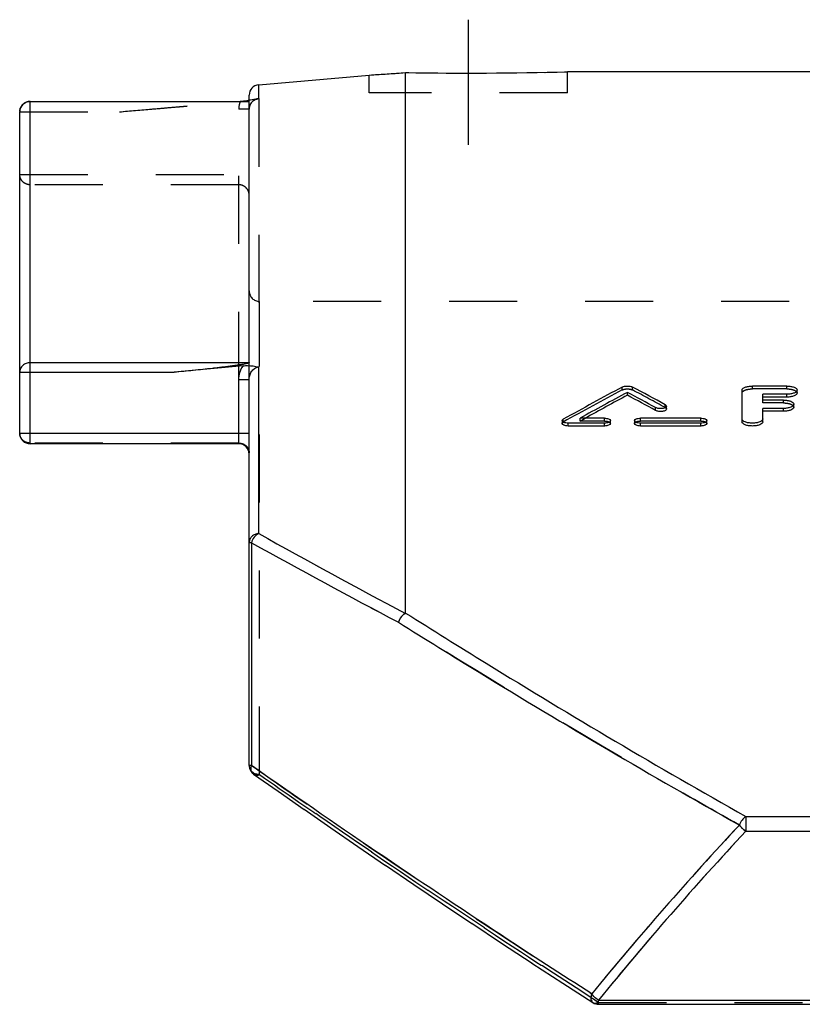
# Model space of a CAD drawing. Header units: millimetres. Extents: x 0 to 1000, y 0 to 1000.
# Tile 1 of 3: x 270 to 345, y 497 to 592. Entities that reach past the tile are written whole.
import ezdxf

# ---------------------------------------------------------------- set-up
doc = ezdxf.new("R2010")
doc.units = ezdxf.units.MM
doc.header["$LTSCALE"] = 65.185185
doc.linetypes.add('CENTER', pattern=[0.6, 0.375, -0.075, 0.075, -0.075])
doc.linetypes.add('HIDDEN', pattern=[0.2, 0.1, -0.1])
for name, color, linetype in [('FASEN', 7, 'CONTINUOUS'), ('KOERPER', 7, 'CONTINUOUS'), ('KONST.EL_MIT_GEO', 7, 'CONTINUOUS'), ('RUNDUNG', 7, 'CONTINUOUS'), ('SCHNITT', 7, 'CONTINUOUS')]:
    doc.layers.add(name, color=color, linetype=linetype)

msp = doc.modelspace()

# ---------------------------------------------------------------- linework, layer by layer
at = {"layer": 'FASEN', "color": 7, "linetype": 'Continuous'}
msp.add_line((292.913, 585.268), (303.5, 586.194), dxfattribs=at)
at = {"layer": 'KOERPER', "color": 7, "linetype": 'Continuous'}
msp.add_line((377.554, 586.5), (322.5, 586.5), dxfattribs=at)
at = {"layer": 'KOERPER', "color": 8, "linetype": 'HIDDEN'}
msp.add_line((422, 564.5), (293, 564.5), dxfattribs=at)
at = {"layer": 'KONST.EL_MIT_GEO', "color": 8, "linetype": 'HIDDEN'}
for p, q in [((327.768, 556.014), (327.768, 556.29)), ((328.746, 556.014), (328.746, 556.29)), ((340.236, 556.111), (340.236, 556.387)), ((343.538, 556.111), (340.236, 556.111)), ((343.538, 556.111), (343.538, 556.387)), ((341.227, 554.766), (341.227, 555.041)), ((343.208, 554.766), (343.208, 555.041)), ((331.891, 554.32), (331.892, 554.594)), ((343.208, 554.766), (341.227, 554.766)), ((322.114, 552.937), (322.114, 553.21)), ((323.725, 553.033), (323.725, 553.306)), ((323.725, 553.033), (324.218, 553.306)), ((326.045, 553.033), (323.725, 553.033)), ((326.045, 553.033), (326.045, 553.306)), ((329.512, 553.033), (329.512, 553.306)), ((335.29, 553.033), (329.512, 553.033)), ((335.29, 553.033), (335.29, 553.306))]:
    msp.add_line(p, q, dxfattribs=at)
at = {"layer": 'KONST.EL_MIT_GEO', "color": 7, "linetype": 'Continuous'}
for p, q in [((339.245, 552.965), (339.245, 555.996)), ((343.538, 556.387), (340.236, 556.387)), ((344.528, 555.72), (344.528, 555.996)), ((328.257, 555.507), (328.257, 555.783)), ((341.227, 555.041), (341.227, 555.602)), ((343.538, 555.602), (341.227, 555.602)), ((343.538, 555.327), (341.227, 555.327)), ((343.208, 555.041), (341.227, 555.041)), ((343.538, 555.327), (343.538, 555.602)), ((330.963, 554.041), (330.963, 554.315)), ((332.005, 554.181), (332.005, 554.455)), ((341.227, 552.965), (341.227, 554.24)), ((343.208, 554.24), (341.227, 554.24)), ((343.208, 553.965), (341.227, 553.965)), ((343.208, 553.965), (343.208, 554.24)), ((344.198, 554.367), (344.198, 554.641)), ((322, 553.068), (322, 552.795)), ((326.045, 553.306), (323.725, 553.306)), ((326.623, 552.795), (326.623, 553.068)), ((328.934, 553.068), (328.934, 552.795)), ((335.29, 553.306), (329.512, 553.306)), ((335.868, 552.795), (335.868, 553.068)), ((322.578, 552.555), (322.578, 552.828)), ((326.045, 552.828), (322.578, 552.828)), ((326.045, 552.555), (322.578, 552.555)), ((326.045, 552.555), (326.045, 552.828)), ((329.512, 552.555), (329.512, 552.828)), ((335.29, 552.828), (329.512, 552.828)), ((335.29, 552.555), (329.512, 552.555)), ((335.29, 552.555), (335.29, 552.828))]:
    msp.add_line(p, q, dxfattribs=at)
for centre, radius, start, end in [((485.834, 259.378), 336.365, 118.02932, 119.12612), ((172.005, 261.828), 333.58, 61.35993, 61.97372), ((487.545, 258.886), 336.928, 118.21402, 119.09225), ((487.224, 258.966), 336.463, 118.19445, 118.97779), ((169.938, 260.67), 334.898, 61.26122, 61.7878), ((169.996, 260.268), 334.982, 61.28043, 61.80679)]:
    msp.add_arc(centre, radius, start, end, dxfattribs=at)
at = {"layer": 'KONST.EL_MIT_GEO', "color": 8, "linetype": 'HIDDEN'}
for centre, radius, start, end in [((485.774, 258.978), 336.447, 118.01042, 119.10675), ((172.062, 261.426), 333.665, 61.37919, 61.99263)]:
    msp.add_arc(centre, radius, start, end, dxfattribs=at)
at = {"layer": 'KONST.EL_MIT_GEO', "color": 7, "linetype": 'Continuous'}
for points, knots in [([(327.768, 556.29), (327.835, 556.325), (327.998, 556.373), (328.257, 556.395), (328.516, 556.373), (328.68, 556.326), (328.746, 556.29)], [0, 0, 0, 0, 0.22597, 0.500015, 0.774051, 1, 1, 1, 1]), ([(339.245, 555.996), (339.245, 556.052), (339.303, 556.142), (339.417, 556.22), (339.594, 556.303), (339.871, 556.369), (340.109, 556.387), (340.236, 556.387)], [0, 0, 0, 0, 0.148379, 0.248978, 0.369807, 0.663657, 1, 1, 1, 1]), ([(343.538, 556.387), (343.665, 556.387), (343.902, 556.369), (344.18, 556.303), (344.357, 556.22), (344.471, 556.142), (344.528, 556.052), (344.528, 555.996)], [0, 0, 0, 0, 0.336322, 0.630206, 0.751005, 0.851591, 1, 1, 1, 1]), ([(344.528, 555.996), (344.528, 555.94), (344.471, 555.85), (344.357, 555.771), (344.18, 555.687), (343.903, 555.62), (343.665, 555.602), (343.538, 555.602)], [0, 0, 0, 0, 0.148538, 0.249215, 0.370092, 0.663929, 1, 1, 1, 1]), ([(343.208, 555.041), (343.335, 555.041), (343.578, 555.02), (343.919, 554.942), (344.198, 554.776), (344.198, 554.641)], [0, 0, 0, 0, 0.340253, 0.63791, 1, 1, 1, 1]), ([(344.528, 555.72), (344.528, 555.664), (344.471, 555.574), (344.357, 555.495), (344.181, 555.412), (343.904, 555.345), (343.666, 555.327), (343.538, 555.327)], [0, 0, 0, 0, 0.148258, 0.250386, 0.370466, 0.660772, 1, 1, 1, 1]), ([(332.005, 554.455), (332.005, 554.396), (331.906, 554.312), (331.762, 554.26), (331.545, 554.215), (331.271, 554.217), (331.051, 554.267), (330.963, 554.315)], [0, 0, 0, 0, 0.154859, 0.275801, 0.420115, 0.734044, 1, 1, 1, 1]), ([(332.005, 554.181), (332.005, 554.124), (331.91, 554.04), (331.769, 553.988), (331.551, 553.942), (331.275, 553.942), (331.052, 553.992), (330.963, 554.041)], [0, 0, 0, 0, 0.151401, 0.269253, 0.413176, 0.730028, 1, 1, 1, 1]), ([(331.892, 554.594), (331.909, 554.585), (331.959, 554.553), (332.005, 554.497), (332.005, 554.455)], [0, 0, 0, 0, 0.315641, 1, 1, 1, 1]), ([(344.198, 554.641), (344.198, 554.506), (343.92, 554.339), (343.578, 554.261), (343.334, 554.239), (343.208, 554.24)], [0, 0, 0, 0, 0.362539, 0.660084, 1, 1, 1, 1]), ([(344.198, 554.367), (344.198, 554.233), (343.924, 554.067), (343.583, 553.987), (343.337, 553.965), (343.208, 553.965)], [0, 0, 0, 0, 0.357621, 0.653205, 1, 1, 1, 1]), ([(322, 553.068), (322, 553.081), (322.013, 553.144), (322.07, 553.186), (322.114, 553.21)], [0, 0, 0, 0, 0.206078, 1, 1, 1, 1]), ([(322.578, 552.828), (322.504, 552.828), (322.362, 552.841), (322.161, 552.888), (322, 552.988), (322, 553.068)], [0, 0, 0, 0, 0.338594, 0.635279, 1, 1, 1, 1]), ([(326.045, 553.306), (326.119, 553.306), (326.261, 553.294), (326.461, 553.247), (326.623, 553.147), (326.623, 553.068)], [0, 0, 0, 0, 0.338705, 0.635414, 1, 1, 1, 1]), ([(326.623, 553.068), (326.623, 552.988), (326.461, 552.888), (326.261, 552.841), (326.119, 552.828), (326.045, 552.828)], [0, 0, 0, 0, 0.364854, 0.66153, 1, 1, 1, 1]), ([(328.934, 553.068), (328.934, 553.147), (329.095, 553.247), (329.296, 553.294), (329.438, 553.307), (329.512, 553.306)], [0, 0, 0, 0, 0.364625, 0.661353, 1, 1, 1, 1]), ([(329.512, 552.828), (329.438, 552.828), (329.296, 552.841), (329.095, 552.888), (328.934, 552.988), (328.934, 553.068)], [0, 0, 0, 0, 0.338528, 0.635185, 1, 1, 1, 1]), ([(335.29, 553.306), (335.364, 553.306), (335.506, 553.294), (335.707, 553.247), (335.868, 553.147), (335.868, 553.068)], [0, 0, 0, 0, 0.338705, 0.635414, 1, 1, 1, 1]), ([(335.868, 553.068), (335.868, 552.988), (335.707, 552.888), (335.506, 552.841), (335.364, 552.828), (335.29, 552.828)], [0, 0, 0, 0, 0.364854, 0.66153, 1, 1, 1, 1]), ([(341.227, 553.238), (341.227, 553.102), (340.95, 552.93), (340.606, 552.85), (340.236, 552.817), (339.866, 552.85), (339.522, 552.93), (339.244, 553.102), (339.245, 553.238)], [0, 0, 0, 0, 0.182324, 0.330717, 0.500001, 0.669286, 0.817679, 1, 1, 1, 1]), ([(322.578, 552.555), (322.503, 552.555), (322.362, 552.568), (322.161, 552.615), (322, 552.715), (322, 552.795)], [0, 0, 0, 0, 0.34132, 0.633432, 1, 1, 1, 1]), ([(326.623, 552.795), (326.623, 552.715), (326.462, 552.616), (326.261, 552.568), (326.12, 552.555), (326.045, 552.555)], [0, 0, 0, 0, 0.366253, 0.656984, 1, 1, 1, 1]), ([(329.512, 552.555), (329.437, 552.555), (329.296, 552.568), (329.095, 552.615), (328.934, 552.715), (328.934, 552.795)], [0, 0, 0, 0, 0.340648, 0.633627, 1, 1, 1, 1]), ([(335.868, 552.795), (335.868, 552.715), (335.707, 552.616), (335.507, 552.568), (335.365, 552.555), (335.29, 552.555)], [0, 0, 0, 0, 0.366253, 0.656984, 1, 1, 1, 1]), ([(341.227, 552.965), (341.227, 552.829), (340.95, 552.657), (340.605, 552.577), (340.236, 552.544), (339.867, 552.577), (339.522, 552.657), (339.245, 552.828), (339.245, 552.965)], [0, 0, 0, 0, 0.182052, 0.3317, 0.49974, 0.668821, 0.817697, 1, 1, 1, 1])]:
    msp.add_open_spline(points, degree=3, knots=knots, dxfattribs=at)
at = {"layer": 'KONST.EL_MIT_GEO', "color": 8, "linetype": 'HIDDEN'}
for points, knots in [([(327.768, 556.014), (327.834, 556.05), (327.998, 556.097), (328.256, 556.119), (328.515, 556.097), (328.679, 556.05), (328.746, 556.014)], [0, 0, 0, 0, 0.225006, 0.500068, 0.772054, 1, 1, 1, 1]), ([(339.245, 555.72), (339.245, 555.776), (339.303, 555.866), (339.417, 555.944), (339.594, 556.027), (339.871, 556.093), (340.109, 556.111), (340.236, 556.111)], [0, 0, 0, 0, 0.148685, 0.248753, 0.370399, 0.663034, 1, 1, 1, 1]), ([(343.538, 556.111), (343.666, 556.111), (343.904, 556.093), (344.181, 556.027), (344.357, 555.944), (344.471, 555.866), (344.528, 555.776), (344.528, 555.72)], [0, 0, 0, 0, 0.340131, 0.629656, 0.750656, 0.852826, 1, 1, 1, 1]), ([(331.891, 554.32), (331.909, 554.31), (331.96, 554.279), (332.005, 554.222), (332.005, 554.181)], [0, 0, 0, 0, 0.324945, 1, 1, 1, 1]), ([(343.208, 554.766), (343.336, 554.766), (343.579, 554.745), (343.921, 554.667), (344.198, 554.502), (344.198, 554.367)], [0, 0, 0, 0, 0.344475, 0.63748, 1, 1, 1, 1]), ([(326.045, 553.033), (326.119, 553.033), (326.261, 553.021), (326.461, 552.974), (326.623, 552.875), (326.623, 552.795)], [0, 0, 0, 0, 0.340826, 0.633855, 1, 1, 1, 1]), ([(328.934, 552.795), (328.934, 552.875), (329.095, 552.973), (329.295, 553.02), (329.437, 553.033), (329.512, 553.033)], [0, 0, 0, 0, 0.366024, 0.656805, 1, 1, 1, 1]), ([(335.29, 553.033), (335.365, 553.033), (335.506, 553.021), (335.707, 552.974), (335.868, 552.875), (335.868, 552.795)], [0, 0, 0, 0, 0.340826, 0.633855, 1, 1, 1, 1]), ([(322, 552.795), (322, 552.807), (322.013, 552.87), (322.07, 552.912), (322.114, 552.937)], [0, 0, 0, 0, 0.201531, 1, 1, 1, 1])]:
    msp.add_open_spline(points, degree=3, knots=knots, dxfattribs=at)
at = {"layer": 'RUNDUNG', "color": 7, "linetype": 'Continuous'}
for p, q in [((292.913, 583.931), (292.913, 585.268)), ((292, 583.782), (292, 584.271)), ((271, 550.852), (271, 583.665)), ((271, 583.665), (291.954, 583.665)), ((271, 583.661), (292, 583.661)), ((292, 558.63), (292, 583.661)), ((292.913, 583.931), (292.831, 583.917)), ((270, 551.852), (270, 582.665)), ((271, 558.63), (292, 558.63)), ((291.43, 558.325), (284.804, 557.701)), ((292.913, 542.25), (292.913, 558.213)), ((270, 557.701), (284.804, 557.701)), ((291, 550.852), (291, 556.99)), ((292, 556.99), (291, 556.99)), ((292, 520.013), (292, 556.99)), ((292, 551.852), (270, 551.852)), ((291, 550.852), (271, 550.852)), ((292.219, 541.368), (292, 541.368)), ((292.219, 541.368), (292.219, 520.013)), ((292.219, 520.014), (292, 520.014)), ((292.426, 519.196), (294.773, 517.552)), ((294.764, 517.558), (297.273, 515.812)), ((297.264, 515.818), (299.823, 514.047)), ((339.611, 515.121), (339.611, 513.722)), ((339.611, 515.121), (682.389, 515.121)), ((299.814, 514.053), (302.425, 512.259)), ((339.611, 513.722), (682.389, 513.722)), ((302.416, 512.265), (305.077, 510.448)), ((305.068, 510.454), (307.781, 508.614)), ((307.772, 508.621), (310.536, 506.76)), ((310.526, 506.766), (313.342, 504.885)), ((313.333, 504.892), (316.2, 502.991)), ((316.191, 502.998), (319.111, 501.079)), ((319.1, 501.085), (322.073, 499.149)), ((322.062, 499.156), (324.957, 497.287)), ((325.496, 497.54), (696.504, 497.54)), ((325.498, 497.128), (325.498, 497.54)), ((325.498, 497.128), (696.502, 497.128))]:
    msp.add_line(p, q, dxfattribs=at)
at = {"layer": 'RUNDUNG', "color": 8, "linetype": 'HIDDEN'}
for p, q in [((279.556, 582.665), (290.942, 583.665)), ((290.942, 583.665), (291.148, 583.683)), ((292, 583.661), (292, 583.782)), ((292.913, 583.931), (292.913, 558.213)), ((270, 582.665), (279.556, 582.665)), ((291, 556.99), (291, 582.925)), ((292, 582.925), (291, 582.925)), ((270, 576.673), (292, 576.673)), ((291, 575.677), (271, 575.677)), ((293, 519.14), (293, 564.5)), ((292, 556.99), (292, 558.63)), ((291, 550.922), (271, 550.922)), ((325.128, 497.556), (325.5, 497.317)), ((325.494, 497.317), (696.506, 497.317))]:
    msp.add_line(p, q, dxfattribs=at)
msp.add_lwpolyline([(292, 582.925), (292.002, 582.983), (292.008, 583.05), (292.018, 583.115), (292.033, 583.18), (292.052, 583.244), (292.075, 583.306), (292.101, 583.367), (292.132, 583.425), (292.167, 583.482), (292.205, 583.536), (292.247, 583.587), (292.292, 583.635), (292.339, 583.681), (292.39, 583.723), (292.444, 583.761), (292.499, 583.796), (292.557, 583.828), (292.617, 583.855), (292.678, 583.878), (292.741, 583.897), (292.805, 583.912), (292.83, 583.917)], dxfattribs=at)
at = {"layer": 'RUNDUNG', "color": 7, "linetype": 'Continuous'}
for centre, radius, start, end in [((293, 584.271), 1, 95, 180), ((271, 582.665), 1, 90, 180), ((289.753, 599.466), 15.844, 275.05343, 277.33672), ((289.687, 599.989), 16.371, 277.33152, 277.92616), ((293, 582.943), 0.992, 95.06323, 104.67492), ((270.991, 582.665), 0.991, 176.21669, 179.99689), ((271, 551.852), 1, 180, 270), ((291, 549.852), 1, 0, 90), ((626.955, 1138.849), 683.75, 240.755055, 242.09678), ((626.475, 1142.304), 687.642, 240.916015, 242.251264), ((293, 520.014), 1, 180, 234.94547), ((574.688, 293.713), 322.821, 136.89461, 140.71222), ((575.676, 293.568), 322.792, 136.99728, 140.80947), ((325.498, 498.128), 1, 237.26303, 270)]:
    msp.add_arc(centre, radius, start, end, dxfattribs=at)
at = {"layer": 'RUNDUNG', "color": 8, "linetype": 'HIDDEN'}
for centre, radius, start, end in [((293.001, 582.941), 0.994, 104.67492, 114.03855), ((293, 565.5), 1, 180, 270), ((621.099, 1128.096), 671.507, 240.742822, 242.109011), ((620.641, 1131.522), 675.383, 240.903898, 242.263384), ((292.976, 520.203), 1.058, 239.83158, 250.17696), ((574.683, 293.717), 322.815, 136.89458, 140.71246), ((575.681, 293.563), 322.799, 136.99729, 140.8094)]:
    msp.add_arc(centre, radius, start, end, dxfattribs=at)
at = {"layer": 'RUNDUNG', "color": 7, "linetype": 'Continuous'}
for points, knots in [([(270.002, 582.73), (270.01, 582.854), (270.075, 583.102), (270.3, 583.41), (270.624, 583.614), (270.875, 583.661), (271, 583.661)], [0, 0, 0, 0, 0.249553, 0.499369, 0.749555, 1, 1, 1, 1]), ([(292.83, 583.917), (292.761, 583.905), (292.467, 583.854), (292.172, 583.806), (291.944, 583.774)], [0, 0, 0, 0, 0.233297, 1, 1, 1, 1]), ([(291.954, 583.665), (291.964, 583.665), (291.98, 583.665), (291.993, 583.664), (292, 583.663), (292, 583.661)], [0, 0, 0, 0, 0.688829, 0.908395, 1, 1, 1, 1]), ([(271, 558.63), (270.87, 558.63), (270.611, 558.583), (270.279, 558.379), (270.053, 558.07), (270, 557.822), (270, 557.701)], [0, 0, 0, 0, 0.258399, 0.511961, 0.758518, 1, 1, 1, 1]), ([(292, 558.63), (292, 558.621), (291.978, 558.604), (291.929, 558.582), (291.848, 558.557), (291.745, 558.531), (291.601, 558.5), (291.418, 558.466), (291.195, 558.428), (290.971, 558.393), (290.67, 558.348), (290.292, 558.296), (289.837, 558.237), (289.381, 558.181), (288.925, 558.127), (288.315, 558.058), (287.553, 557.975), (286.637, 557.88), (285.721, 557.788), (285.11, 557.73), (284.804, 557.701)], [0, 0, 0, 0, 0.003766, 0.009585, 0.023369, 0.038133, 0.053274, 0.08406, 0.115175, 0.146457, 0.177839, 0.240782, 0.303864, 0.367029, 0.430246, 0.493498, 0.62007, 0.746693, 0.873341, 1, 1, 1, 1]), ([(291, 556.99), (291, 557.227), (291.073, 557.703), (291.29, 558.134), (291.43, 558.325)], [0, 0, 0, 0, 0.500089, 1, 1, 1, 1]), ([(291.43, 558.325), (291.566, 558.338), (292.063, 558.363), (292.565, 558.306), (292.913, 558.213)], [0, 0, 0, 0, 0.275521, 1, 1, 1, 1]), ([(292, 556.99), (292, 557.126), (292.037, 557.401), (292.208, 557.783), (292.5, 558.092), (292.773, 558.198), (292.913, 558.213)], [0, 0, 0, 0, 0.246609, 0.494691, 0.745671, 1, 1, 1, 1]), ([(292.913, 542.25), (292.791, 542.241), (292.553, 542.183), (292.252, 541.986), (292.048, 541.702), (292, 541.478), (292, 541.368)], [0, 0, 0, 0, 0.263795, 0.519138, 0.763454, 1, 1, 1, 1]), ([(292.913, 542.25), (292.741, 542.178), (292.431, 541.92), (292.261, 541.561), (292.219, 541.368)], [0, 0, 0, 0, 0.48589, 1, 1, 1, 1]), ([(306.974, 534.592), (306.897, 534.554), (306.593, 534.348), (306.385, 534.012), (306.313, 533.742)], [0, 0, 0, 0, 0.236211, 1, 1, 1, 1]), ([(306.974, 534.592), (306.979, 534.595), (306.993, 534.603), (307, 534.621), (307, 534.632)], [0, 0, 0, 0, 0.320994, 1, 1, 1, 1]), ([(307, 534.632), (309.565, 533.014), (320.315, 526.311), (331.218, 519.853), (339.611, 515.121)], [0, 0, 0, 0, 0.239424, 1, 1, 1, 1]), ([(306.313, 533.742), (308.884, 532.131), (319.659, 525.454), (330.586, 519.022), (338.997, 514.31)], [0, 0, 0, 0, 0.239445, 1, 1, 1, 1]), ([(292.426, 519.196), (292.371, 519.234), (292.274, 519.336), (292.159, 519.615), (292.176, 519.859), (292.219, 520.014)], [0, 0, 0, 0, 0.223019, 0.460536, 1, 1, 1, 1]), ([(324.832, 498.128), (321.939, 499.981), (310.958, 507.111), (300.131, 514.478), (292.219, 520.013)], [0, 0, 0, 0, 0.262429, 1, 1, 1, 1]), ([(339.611, 515.121), (339.471, 515.035), (339.222, 514.786), (339.056, 514.479), (338.997, 514.31)], [0, 0, 0, 0, 0.47766, 1, 1, 1, 1]), ([(339.611, 513.722), (339.55, 513.758), (339.403, 513.862), (339.19, 514.054), (339.057, 514.224), (338.997, 514.31)], [0, 0, 0, 0, 0.24705, 0.630171, 1, 1, 1, 1]), ([(324.833, 498.128), (324.8, 498.042), (324.76, 497.872), (324.753, 497.628), (324.815, 497.421), (324.906, 497.32), (324.957, 497.287)], [0, 0, 0, 0, 0.302703, 0.569876, 0.798523, 1, 1, 1, 1]), ([(325.498, 497.54), (325.433, 497.576), (325.178, 497.731), (324.96, 497.945), (324.833, 498.128)], [0, 0, 0, 0, 0.251029, 1, 1, 1, 1])]:
    msp.add_open_spline(points, degree=3, knots=knots, dxfattribs=at)
at = {"layer": 'RUNDUNG', "color": 8, "linetype": 'HIDDEN'}
for points, knots in [([(279.556, 582.665), (280.596, 582.757), (282.156, 582.892), (284.237, 583.069), (285.796, 583.2), (287.354, 583.329), (288.651, 583.433), (289.686, 583.514), (290.459, 583.572), (291.098, 583.619), (291.596, 583.649), (291.838, 583.665), (291.954, 583.665)], [0, 0, 0, 0, 0.251877, 0.377768, 0.503592, 0.629301, 0.754794, 0.817383, 0.879757, 0.941621, 0.971982, 1, 1, 1, 1]), ([(292.596, 583.849), (292.421, 583.771), (292.112, 583.506), (292, 583.116), (292, 582.925)], [0, 0, 0, 0, 0.500296, 1, 1, 1, 1]), ([(271, 575.677), (270.87, 575.677), (270.607, 575.729), (270.275, 575.951), (270.052, 576.282), (270, 576.544), (270, 576.673)], [0, 0, 0, 0, 0.250465, 0.500658, 0.750465, 1, 1, 1, 1]), ([(292, 574.681), (292, 574.811), (291.948, 575.073), (291.725, 575.404), (291.393, 575.626), (291.13, 575.677), (291, 575.677)], [0, 0, 0, 0, 0.249535, 0.499342, 0.749535, 1, 1, 1, 1]), ([(271, 550.922), (270.87, 550.922), (270.611, 550.969), (270.279, 551.174), (270.053, 551.483), (270, 551.731), (270, 551.852)], [0, 0, 0, 0, 0.258305, 0.511825, 0.758421, 1, 1, 1, 1]), ([(291, 550.922), (291.13, 550.922), (291.389, 550.875), (291.721, 550.671), (291.947, 550.362), (292, 550.113), (292, 549.992)], [0, 0, 0, 0, 0.258305, 0.511825, 0.758421, 1, 1, 1, 1]), ([(306.974, 534.592), (306.897, 534.554), (306.593, 534.348), (306.385, 534.012), (306.313, 533.742)], [0, 0, 0, 0, 0.236174, 1, 1, 1, 1]), ([(307, 534.632), (307, 534.629), (306.999, 534.612), (306.986, 534.598), (306.974, 534.592)], [0, 0, 0, 0, 0.213364, 1, 1, 1, 1]), ([(338.997, 514.31), (336.12, 515.922), (325.107, 522.198), (314.259, 528.762), (306.313, 533.742)], [0, 0, 0, 0, 0.260139, 1, 1, 1, 1]), ([(292, 520.014), (292, 519.9), (292.055, 519.664), (292.282, 519.375), (292.614, 519.185), (292.871, 519.142), (293, 519.142)], [0, 0, 0, 0, 0.234063, 0.477767, 0.73449, 1, 1, 1, 1]), ([(292.219, 520.016), (294.761, 518.237), (301.315, 513.689), (312.162, 506.354), (320.524, 500.886), (324.832, 498.127)], [0, 0, 0, 0, 0.236978, 0.609281, 1, 1, 1, 1]), ([(292.426, 519.196), (292.502, 519.142), (292.7, 519.074), (292.901, 519.11), (293, 519.142)], [0, 0, 0, 0, 0.47284, 1, 1, 1, 1]), ([(325.494, 497.317), (322.612, 499.164), (315.599, 503.725), (304.755, 510.984), (296.837, 516.458), (293, 519.144)], [0, 0, 0, 0, 0.262361, 0.641045, 1, 1, 1, 1]), ([(293, 519.14), (295.507, 517.385), (301.969, 512.904), (312.65, 505.665), (320.887, 500.277), (325.128, 497.556)], [0, 0, 0, 0, 0.237154, 0.609472, 1, 1, 1, 1]), ([(338.997, 514.31), (339.037, 514.253), (339.143, 514.11), (339.347, 513.908), (339.519, 513.776), (339.611, 513.722)], [0, 0, 0, 0, 0.243523, 0.625852, 1, 1, 1, 1]), ([(324.957, 497.287), (325.028, 497.241), (325.17, 497.213), (325.354, 497.251), (325.451, 497.29), (325.498, 497.317)], [0, 0, 0, 0, 0.449222, 0.710096, 1, 1, 1, 1]), ([(325.498, 497.317), (325.48, 497.307), (325.41, 497.273), (325.336, 497.248), (325.279, 497.237)], [0, 0, 0, 0, 0.264384, 1, 1, 1, 1])]:
    msp.add_open_spline(points, degree=3, knots=knots, dxfattribs=at)
for points in [[(291.148, 583.683), (291.051, 583.445), (291, 583.182), (291, 582.925)], [(292.444, 519.289), (292.391, 519.32), (292.34, 519.356), (292.293, 519.397)], [(293, 519.142), (292.871, 519.142), (292.739, 519.164), (292.617, 519.208)]]:
    msp.add_open_spline(points, degree=3, dxfattribs=at)
at = {"layer": 'SCHNITT', "color": 40, "linetype": 'CENTER'}
msp.add_line((313, 591.5), (313, 579.5), dxfattribs=at)
at = {"layer": 'SCHNITT', "color": 8, "linetype": 'HIDDEN'}
for p, q in [((303.5, 586.194), (303.716, 586.207)), ((303.5, 584.5), (303.5, 586.194)), ((306.743, 586.41), (307, 586.428)), ((307, 586.428), (307.296, 586.423)), ((322.232, 586.493), (322.5, 586.5)), ((322.5, 584.5), (322.5, 586.5)), ((322.5, 584.5), (303.5, 584.5))]:
    msp.add_line(p, q, dxfattribs=at)
at = {"layer": 'SCHNITT', "color": 7, "linetype": 'Continuous'}
msp.add_line((307, 534.632), (307, 586.428), dxfattribs=at)
for centre, radius, start, end in [((279.995, 963.645), 378.183, 273.56335, 274.0948), ((313, 963.474), 377.093, 269.08835, 271.44362)]:
    msp.add_arc(centre, radius, start, end, dxfattribs=at)
at = {"layer": 'SCHNITT', "color": 8, "linetype": 'HIDDEN'}
for centre, radius, start, end in [((280.009, 963.429), 377.966, 273.59598, 274.05594), ((313, 963.345), 376.965, 269.13288, 271.40336)]:
    msp.add_arc(centre, radius, start, end, dxfattribs=at)

doc.saveas('drawing.dxf')
